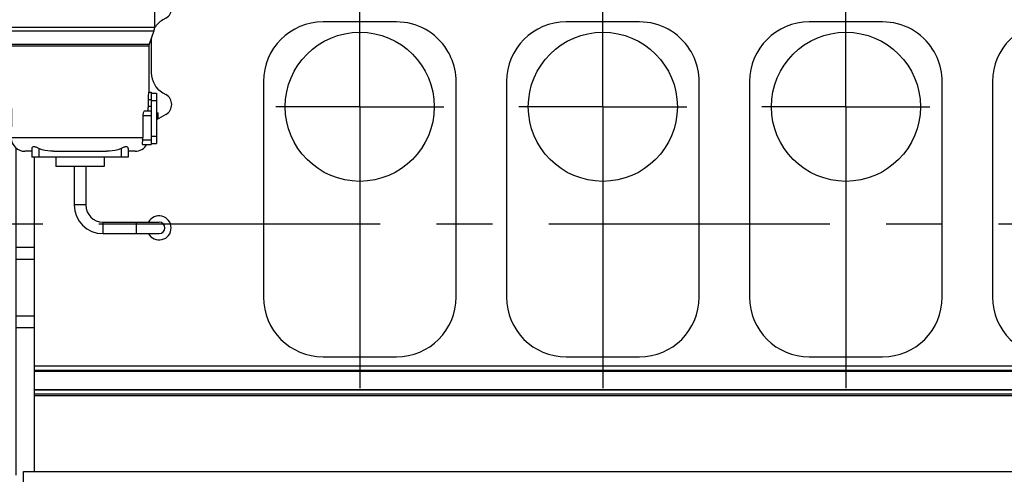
# Model space of a CAD drawing. Header units: millimetres. Extents: x 0 to 1189, y 0 to 841.
# Tile 76 of 173: x 471 to 557, y 584 to 623. Entities that reach past the tile are written whole.
import ezdxf

# ---------------------------------------------------------------- set-up
doc = ezdxf.new("R2010")
doc.units = ezdxf.units.MM
doc.header["$LTSCALE"] = 65.395
doc.linetypes.add('CENTER', pattern=[0.6, 0.375, -0.075, 0.075, -0.075])
for name, color, linetype in [('1907_765000_04_SIMPLE1_A_ABL113', 7, 'CONTINUOUS'), ('1907_765000_04_SIMPLE1_T1_A_PBL114', 7, 'CONTINUOUS'), ('1907_765000_04_SIMPLE1_T2_A_PBL173', 7, 'CONTINUOUS'), ('1937_111000_09_SIMPLE1_D_ABL206', 7, 'CONTINUOUS'), ('1937_111000_09_SIMPLE1_T1_D_PBL207', 7, 'CONTINUOUS'), ('1937_111200_09_SIMPLE1_B_ABL248', 7, 'CONTINUOUS'), ('1937_111200_09_SIMPLE1_T6_B_PBL249', 7, 'CONTINUOUS'), ('1937_111200_09_SIMPLE1_T6_B_PBL271', 7, 'CONTINUOUS'), ('1937_111200_09_SIMPLE1_T6_B_PBL294', 7, 'CONTINUOUS'), ('1937_111200_09_SIMPLE1_T6_B_PBL320', 7, 'CONTINUOUS'), ('32007_060000_TLKGS_KGS_V_ABL4', 7, 'CONTINUOUS'), ('32007_061000_TLKGS_KGS_V_ABL59', 7, 'CONTINUOUS'), ('32007_633500_01_SIMPLE1_T1_X_PBL198', 7, 'CONTINUOUS'), ('32007_633500_01_SIMPLE1_X_ABL197', 7, 'CONTINUOUS'), ('32067_000000_TLKGS_MARKETING_ABL3', 7, 'CONTINUOUS'), ('32067_030000_TLKGS_V_ABL8', 7, 'CONTINUOUS'), ('32067_100000_TLKGS_V_ABL194', 7, 'CONTINUOUS'), ('6M32E_GENSET_GRUNDRAHMEN_ABL66', 7, 'CONTINUOUS'), ('6M32E_GENSET_GRUNDRAHMEN_T1_PBL67', 7, 'CONTINUOUS'), ('6M32E_GENSET_SCHUTZHAUBE_ABL335', 7, 'CONTINUOUS'), ('6M32E_GENSET_SCHUTZHAUBE_T1_PBL336', 7, 'CONTINUOUS'), ('new_view_2_VBL0', 7, 'CONTINUOUS')]:
    doc.layers.add(name, color=color, linetype=linetype)

# ---------------------------------------------------------------- blocks, each defined once
blk = doc.blocks.new('1907_765000_04_SIMPLE1_T1_A_PBL114', base_point=(476.888, 620.331))
at = {"layer": '1907_765000_04_SIMPLE1_T1_A_PBL114', "color": 7, "linetype": 'Continuous'}
for p, q in [((475.046, 635.961), (474.893, 635.696)), ((474.893, 635.696), (477.383, 635.696)), ((475.046, 635.961), (477.231, 635.961)), ((477.231, 635.961), (477.383, 635.696)), ((470.018, 633.834), (470.018, 635.361)), ((470.018, 635.361), (473.151, 635.361)), ((473.074, 635.363), (473.066, 635.361)), ((479.125, 635.361), (482.258, 635.361)), ((479.202, 635.363), (479.211, 635.361)), ((482.258, 633.834), (482.258, 635.361)), ((484.078, 635.196), (482.258, 635.196)), ((484.078, 635.196), (484.078, 632.201)), ((484.078, 634.605), (482.258, 634.605)), ((468.838, 630.961), (468.838, 632.961)), ((468.838, 632.961), (483.438, 632.961)), ((473.114, 630.961), (473.114, 632.961)), ((479.162, 630.961), (479.162, 632.961)), ((483.438, 630.961), (483.438, 632.961)), ((484.078, 632.201), (483.438, 632.201)), ((483.438, 632.081), (483.558, 632.081)), ((483.558, 631.961), (483.438, 631.961)), ((483.678, 628.401), (483.678, 631.841)), ((483.798, 631.841), (483.798, 628.401)), ((468.838, 630.961), (483.438, 630.961)), ((469.378, 630.961), (469.438, 630.737)), ((469.438, 622.485), (469.438, 630.737)), ((469.438, 630.737), (469.638, 629.99)), ((482.898, 630.961), (482.638, 629.99)), ((483.798, 630.912), (486.318, 630.912)), ((486.318, 630.912), (486.318, 628.432)), ((469.638, 629.99), (469.638, 622.662)), ((476.138, 629.99), (469.638, 629.99)), ((476.138, 629.99), (482.638, 629.99)), ((482.638, 629.99), (482.638, 622.662)), ((483.798, 628.401), (483.678, 628.401)), ((483.798, 628.432), (486.318, 628.432)), ((482.638, 625.803), (483.638, 625.227)), ((483.638, 623.495), (483.353, 623.33)), ((469.938, 621.112), (469.438, 622.485)), ((469.686, 622.389), (470.109, 621.225)), ((482.59, 622.389), (482.167, 621.225)), ((469.938, 617.003), (469.938, 621.112)), ((470.138, 621.061), (470.138, 616.876)), ((482.138, 621.061), (482.138, 617.041)), ((482.353, 621.598), (482.353, 618.724)), ((467.458, 610.761), (467.458, 618.761)), ((468.458, 618.761), (467.458, 618.761)), ((468.458, 610.761), (468.458, 618.761)), ((469.942, 617.001), (468.458, 617.001)), ((470.138, 616.876), (469.938, 617.003)), ((470.138, 616.876), (470.138, 616.509)), ((482.133, 617.041), (482.338, 617.041)), ((482.338, 617.041), (482.338, 612.481)), ((482.338, 616.961), (482.818, 616.961)), ((482.818, 616.961), (482.818, 612.561)), ((483.357, 616.989), (483.636, 616.829)), ((482.073, 616.401), (482.073, 615.801)), ((481.62, 615.001), (481.62, 613.081)), ((481.781, 615.401), (482.338, 615.401)), ((482.818, 615.241), (482.969, 615.241)), ((483.638, 615.096), (482.818, 614.622)), ((482.969, 614.761), (482.969, 615.241)), ((482.818, 614.761), (482.969, 614.761)), ((470.278, 612.521), (468.458, 612.521)), ((470.14, 613.012), (470.139, 613.081)), ((481.61, 612.481), (482.338, 612.481)), ((482.338, 612.561), (482.818, 612.561)), ((471.938, 611.881), (471.338, 611.881)), ((471.938, 612.13), (471.938, 611.361)), ((473.814, 611.881), (478.462, 611.881)), ((480.338, 612.13), (480.338, 611.361)), ((480.938, 611.881), (480.338, 611.881)), ((468.458, 610.761), (467.458, 610.761)), ((480.338, 611.361), (471.938, 611.361)), ((474.038, 611.361), (474.038, 610.561)), ((478.238, 611.361), (478.238, 610.561)), ((478.238, 610.561), (474.038, 610.561)), ((475.638, 610.561), (475.638, 607.201)), ((476.638, 610.561), (476.638, 607.201)), ((478.138, 605.701), (483.038, 605.701)), ((478.138, 604.701), (483.038, 604.701))]:
    blk.add_line(p, q, dxfattribs=at)
at = {"layer": '1907_765000_04_SIMPLE1_T1_A_PBL114', "color": 9, "linetype": 'Continuous'}
for p, q in [((470.738, 634.488), (470.738, 635.361)), ((473.074, 635.363), (479.202, 635.363)), ((481.538, 634.488), (481.538, 635.361)), ((470.952, 634.597), (481.325, 634.597)), ((484.078, 632.668), (483.438, 632.668)), ((484.078, 632.241), (483.438, 632.241)), ((482.638, 622.662), (469.638, 622.662)), ((469.686, 622.389), (482.59, 622.389)), ((470.109, 621.225), (482.167, 621.225)), ((470.138, 621.061), (482.138, 621.061)), ((482.073, 616.401), (482.338, 616.401)), ((482.073, 615.801), (482.338, 615.801)), ((482.338, 616.321), (482.818, 616.321)), ((481.62, 615.001), (482.338, 615.001)), ((482.338, 613.201), (482.818, 613.201)), ((470.139, 613.081), (481.62, 613.081)), ((481.601, 612.881), (482.338, 612.881)), ((472.538, 612.13), (472.538, 611.361)), ((479.738, 612.13), (479.738, 611.361)), ((476.638, 607.201), (475.638, 607.201)), ((478.138, 605.701), (478.138, 604.701)), ((481.038, 605.701), (481.038, 604.701))]:
    blk.add_line(p, q, dxfattribs=at)
at = {"layer": '1907_765000_04_SIMPLE1_T1_A_PBL114', "color": 7, "linetype": 'Continuous'}
for centre, radius, start, end in [((476.138, 623.766), 11.995, 95.95858, 104.80007), ((476.138, 623.766), 11.995, 75.19993, 84.04142), ((476.71, 621.555), 14.257, 104.45359, 113.82161), ((475.567, 621.555), 14.257, 66.17839, 75.54641), ((471.724, 632.752), 2.02, 147.62423, 174.08033), ((471.776, 632.729), 2.042, 113.8244, 120.55581), ((480.5, 632.729), 2.042, 59.44419, 66.1756), ((480.552, 632.752), 2.02, 5.91967, 32.37577), ((483.558, 631.841), 0.24, 0, 90), ((483.558, 631.841), 0.12, 0, 90), ((483.138, 624.361), 1, 300, 60.04187), ((470.438, 622.662), 0.8, 180, 199.96452), ((481.838, 622.662), 0.8, 340.03548, 360), ((484.353, 621.598), 2, 120, 148.70597), ((484.353, 621.598), 2, 175.25498, 180), ((469.658, 621.061), 0.48, 0, 19.96452), ((482.618, 621.061), 0.48, 160.03548, 180), ((484.353, 618.724), 2, 180, 240.12077), ((483.138, 615.962), 1, 300, 60.12077), ((471.338, 613.081), 1.2, 183.27717, 270), ((480.938, 613.081), 1.2, 270, 330), ((480.519, 613.081), 1.101, 349.51706, 359.98323), ((478.138, 607.201), 2.5, 180, 270), ((478.138, 607.201), 1.5, 180, 270), ((483.038, 605.201), 1.05, 207.71636, 152.28364), ((483.038, 605.201), 0.5, 270, 90)]:
    blk.add_arc(centre, radius, start, end, dxfattribs=at)
for points, knots in [([(470.018, 633.834), (470.023, 633.843), (470.048, 633.872), (470.091, 633.933), (470.162, 634.015), (470.285, 634.147), (470.473, 634.315), (470.645, 634.433), (470.738, 634.488)], [0, 0, 0, 0, 0.031827, 0.114771, 0.229248, 0.363264, 0.667702, 1, 1, 1, 1]), ([(481.538, 634.488), (481.632, 634.433), (481.764, 634.342), (481.923, 634.208), (482.027, 634.108), (482.112, 634.019), (482.191, 633.921), (482.217, 633.895), (482.263, 633.825), (482.258, 633.834)], [0, 0, 0, 0, 0.33225, 0.489422, 0.636789, 0.770785, 0.885246, 0.968177, 1, 1, 1, 1]), ([(482.133, 617.041), (482.129, 617.041), (482.126, 617.016), (482.116, 616.987), (482.108, 616.925), (482.097, 616.848), (482.088, 616.752), (482.077, 616.601), (482.073, 616.483), (482.073, 616.401)], [0, 0, 0, 0, 0.021457, 0.079464, 0.172368, 0.296633, 0.447569, 0.619529, 1, 1, 1, 1]), ([(470.139, 613.081), (470.143, 613.342), (470.183, 613.919), (470.207, 614.811), (470.177, 615.693), (470.138, 616.258), (470.138, 616.509)], [0, 0, 0, 0, 0.228344, 0.505544, 0.779848, 1, 1, 1, 1]), ([(482.073, 615.801), (482.073, 615.749), (482.071, 615.655), (482.057, 615.528), (482.044, 615.447), (482.014, 615.401), (482, 615.401)], [0, 0, 0, 0, 0.369969, 0.683428, 0.896842, 1, 1, 1, 1]), ([(481.781, 615.401), (481.76, 615.401), (481.71, 615.366), (481.664, 615.279), (481.628, 615.152), (481.62, 615.054), (481.62, 615.001)], [0, 0, 0, 0, 0.138912, 0.35532, 0.651981, 1, 1, 1, 1]), ([(481.601, 612.881), (481.592, 612.83), (481.576, 612.736), (481.56, 612.624), (481.559, 612.551), (481.565, 612.513), (481.583, 612.486), (481.601, 612.481), (481.61, 612.481)], [0, 0, 0, 0, 0.36337, 0.671268, 0.788492, 0.876534, 0.940755, 1, 1, 1, 1]), ([(472.538, 612.13), (472.465, 612.166), (472.359, 612.218), (472.215, 612.266), (472.101, 612.285), (471.975, 612.255), (471.938, 612.166), (471.938, 612.13)], [0, 0, 0, 0, 0.34724, 0.505693, 0.64327, 0.843606, 1, 1, 1, 1]), ([(473.814, 611.881), (473.488, 611.881), (473.044, 611.922), (472.636, 612.081), (472.538, 612.13)], [0, 0, 0, 0, 0.749494, 1, 1, 1, 1]), ([(479.738, 612.13), (479.641, 612.081), (479.232, 611.922), (478.789, 611.881), (478.462, 611.881)], [0, 0, 0, 0, 0.250506, 1, 1, 1, 1]), ([(480.338, 612.13), (480.338, 612.166), (480.301, 612.255), (480.176, 612.285), (480.061, 612.266), (479.917, 612.218), (479.811, 612.166), (479.738, 612.13)], [0, 0, 0, 0, 0.156394, 0.35673, 0.494307, 0.65276, 1, 1, 1, 1])]:
    blk.add_open_spline(points, degree=3, knots=knots, dxfattribs=at)
blk = doc.blocks.new('1907_765000_04_SIMPLE1_T2_A_PBL173', base_point=(466.978, 614.761))
at = {"layer": '1907_765000_04_SIMPLE1_T2_A_PBL173', "color": 7, "linetype": 'Continuous'}
for p, q in [((466.578, 618.761), (466.578, 610.761)), ((466.578, 618.761), (467.378, 618.761)), ((467.378, 618.761), (467.378, 610.761)), ((466.578, 610.761), (467.378, 610.761))]:
    blk.add_line(p, q, dxfattribs=at)
blk = doc.blocks.new('1907_765000_04_SIMPLE1_A_ABL113', base_point=(476.448, 620.331))
at = {"layer": '1907_765000_04_SIMPLE1_T1_A_PBL114'}
blk.add_blockref('1907_765000_04_SIMPLE1_T1_A_PBL114', (476.888, 620.331), dxfattribs=at)
at = {"layer": '1907_765000_04_SIMPLE1_T2_A_PBL173'}
blk.add_blockref('1907_765000_04_SIMPLE1_T2_A_PBL173', (466.978, 614.761), dxfattribs=at)
blk = doc.blocks.new('32007_633500_01_SIMPLE1_T1_X_PBL198', base_point=(471.338, 597.916))
at = {"layer": '32007_633500_01_SIMPLE1_T1_X_PBL198', "color": 7, "linetype": 'Continuous'}
blk.add_line((470.538, 612.191), (470.538, 583.641), dxfattribs=at)
at = {"layer": '32007_633500_01_SIMPLE1_T1_X_PBL198', "color": 9, "linetype": 'Continuous'}
for p, q in [((472.138, 603.487), (470.538, 603.487)), ((472.138, 602.438), (470.538, 602.438)), ((472.138, 597.499), (470.538, 597.499)), ((472.138, 596.478), (470.538, 596.478))]:
    blk.add_line(p, q, dxfattribs=at)
blk = doc.blocks.new('32007_633500_01_SIMPLE1_X_ABL197', base_point=(471.338, 597.916))
at = {"layer": '32007_633500_01_SIMPLE1_T1_X_PBL198'}
blk.add_blockref('32007_633500_01_SIMPLE1_T1_X_PBL198', (471.338, 597.916), dxfattribs=at)
blk = doc.blocks.new('32007_061000_TLKGS_KGS_V_ABL59', base_point=(495.898, 626.181))
at = {"layer": '1907_765000_04_SIMPLE1_A_ABL113'}
blk.add_blockref('1907_765000_04_SIMPLE1_A_ABL113', (476.448, 620.331), dxfattribs=at)
at = {"layer": '32007_633500_01_SIMPLE1_X_ABL197'}
blk.add_blockref('32007_633500_01_SIMPLE1_X_ABL197', (471.338, 597.916), dxfattribs=at)
blk = doc.blocks.new('32007_060000_TLKGS_KGS_V_ABL4', base_point=(478.308, 647.553))
at = {"layer": '32007_061000_TLKGS_KGS_V_ABL59'}
blk.add_blockref('32007_061000_TLKGS_KGS_V_ABL59', (495.898, 626.181), dxfattribs=at)
blk = doc.blocks.new('1937_111000_09_SIMPLE1_T1_D_PBL207', base_point=(552.178, 621.461))
at = {"layer": '1937_111000_09_SIMPLE1_T1_D_PBL207', "color": 7, "linetype": 'Continuous'}
for p, q in [((472.138, 611.361), (472.138, 583.961)), ((595.538, 593.161), (472.138, 593.161)), ((595.538, 591.059), (472.138, 591.059)), ((595.538, 590.561), (472.138, 590.561))]:
    blk.add_line(p, q, dxfattribs=at)
at = {"layer": '1937_111000_09_SIMPLE1_T1_D_PBL207', "color": 9, "linetype": 'Continuous'}
for p, q in [((595.538, 592.761), (472.138, 592.761)), ((595.538, 592.681), (472.138, 592.681)), ((595.538, 591.081), (472.138, 591.081)), ((595.538, 590.721), (472.138, 590.721))]:
    blk.add_line(p, q, dxfattribs=at)
blk = doc.blocks.new('1937_111000_09_SIMPLE1_D_ABL206', base_point=(552.178, 625.805))
at = {"layer": '1937_111000_09_SIMPLE1_T1_D_PBL207'}
blk.add_blockref('1937_111000_09_SIMPLE1_T1_D_PBL207', (552.178, 621.461), dxfattribs=at)
blk = doc.blocks.new('1937_111200_09_SIMPLE1_T6_B_PBL249', base_point=(500.54, 638.857))
at = {"layer": '1937_111200_09_SIMPLE1_T6_B_PBL249', "color": 2, "linetype": 'CENTER'}
for q in [(500.54, 689.21), (493.22, 615.761), (500.54, 588.504), (507.86, 615.761)]:
    blk.add_line((500.54, 615.761), q, dxfattribs=at)
at = {"layer": '1937_111200_09_SIMPLE1_T6_B_PBL249', "color": 7, "linetype": 'Continuous'}
for p, q in [((503.74, 623.161), (497.34, 623.161)), ((492.14, 617.961), (492.14, 599.161)), ((508.94, 599.161), (508.94, 617.957)), ((497.34, 593.961), (503.74, 593.961))]:
    blk.add_line(p, q, dxfattribs=at)
blk.add_circle((500.54, 615.761), 6.5, dxfattribs=at)
for centre, radius, start, end in [((497.34, 617.961), 5.2, 90, 180), ((503.74, 617.961), 5.2, 32.29707, 90), ((503.783, 617.983), 5.152, 23.90049, 32.33615), ((503.724, 617.957), 5.217, 0, 23.90049), ((497.34, 599.161), 5.2, 180, 270), ((503.74, 599.161), 5.2, 270, 360)]:
    blk.add_arc(centre, radius, start, end, dxfattribs=at)
blk = doc.blocks.new('1937_111200_09_SIMPLE1_T6_B_PBL271', base_point=(521.74, 639.239))
at = {"layer": '1937_111200_09_SIMPLE1_T6_B_PBL271', "color": 2, "linetype": 'CENTER'}
for q in [(521.74, 689.692), (514.42, 615.761), (521.74, 588.787), (529.06, 615.761)]:
    blk.add_line((521.74, 615.761), q, dxfattribs=at)
at = {"layer": '1937_111200_09_SIMPLE1_T6_B_PBL271', "color": 7, "linetype": 'Continuous'}
for p, q in [((524.94, 623.161), (518.54, 623.161)), ((513.34, 617.961), (513.34, 599.161)), ((530.14, 599.161), (530.14, 617.957)), ((518.54, 593.961), (524.94, 593.961))]:
    blk.add_line(p, q, dxfattribs=at)
blk.add_circle((521.74, 615.761), 6.5, dxfattribs=at)
for centre, radius, start, end in [((518.54, 617.961), 5.2, 90, 180), ((524.94, 617.961), 5.2, 32.29707, 90), ((524.982, 617.983), 5.152, 23.90049, 32.33615), ((524.923, 617.957), 5.217, 0, 23.90049), ((518.54, 599.161), 5.2, 180, 270), ((524.94, 599.161), 5.2, 270, 360)]:
    blk.add_arc(centre, radius, start, end, dxfattribs=at)
blk = doc.blocks.new('1937_111200_09_SIMPLE1_T6_B_PBL294', base_point=(542.94, 639.079))
at = {"layer": '1937_111200_09_SIMPLE1_T6_B_PBL294', "color": 2, "linetype": 'CENTER'}
for q in [(542.94, 689.05), (535.62, 615.761), (542.94, 589.107), (550.26, 615.761)]:
    blk.add_line((542.94, 615.761), q, dxfattribs=at)
at = {"layer": '1937_111200_09_SIMPLE1_T6_B_PBL294', "color": 7, "linetype": 'Continuous'}
for p, q in [((546.14, 623.161), (539.74, 623.161)), ((534.54, 617.961), (534.54, 599.161)), ((551.34, 599.161), (551.34, 617.957)), ((539.74, 593.961), (546.14, 593.961))]:
    blk.add_line(p, q, dxfattribs=at)
blk.add_circle((542.94, 615.761), 6.5, dxfattribs=at)
for centre, radius, start, end in [((539.74, 617.961), 5.2, 90, 180), ((546.14, 617.961), 5.2, 32.29707, 90), ((546.182, 617.983), 5.152, 23.90049, 32.33615), ((546.123, 617.957), 5.217, 0, 23.90049), ((539.74, 599.161), 5.2, 180, 270), ((546.14, 599.161), 5.2, 270, 360)]:
    blk.add_arc(centre, radius, start, end, dxfattribs=at)
blk = doc.blocks.new('1937_111200_09_SIMPLE1_T6_B_PBL320', base_point=(564.139, 638.758))
at = {"layer": '1937_111200_09_SIMPLE1_T6_B_PBL320', "color": 7, "linetype": 'Continuous'}
blk.add_line((555.739, 617.961), (555.739, 599.161), dxfattribs=at)
for centre, start, end in [((560.939, 617.961), 90, 180), ((560.939, 599.161), 180, 270)]:
    blk.add_arc(centre, 5.2, start, end, dxfattribs=at)
blk = doc.blocks.new('1937_111200_09_SIMPLE1_B_ABL248', base_point=(561.879, 639.098))
at = {"layer": '1937_111200_09_SIMPLE1_T6_B_PBL249'}
blk.add_blockref('1937_111200_09_SIMPLE1_T6_B_PBL249', (500.54, 638.857), dxfattribs=at)
at = {"layer": '1937_111200_09_SIMPLE1_T6_B_PBL271'}
blk.add_blockref('1937_111200_09_SIMPLE1_T6_B_PBL271', (521.74, 639.239), dxfattribs=at)
at = {"layer": '1937_111200_09_SIMPLE1_T6_B_PBL294'}
blk.add_blockref('1937_111200_09_SIMPLE1_T6_B_PBL294', (542.94, 639.079), dxfattribs=at)
at = {"layer": '1937_111200_09_SIMPLE1_T6_B_PBL320'}
blk.add_blockref('1937_111200_09_SIMPLE1_T6_B_PBL320', (564.139, 638.758), dxfattribs=at)
blk = doc.blocks.new('32067_100000_TLKGS_V_ABL194', base_point=(551.338, 635.506))
at = {"layer": '1937_111000_09_SIMPLE1_D_ABL206'}
blk.add_blockref('1937_111000_09_SIMPLE1_D_ABL206', (552.178, 625.805), dxfattribs=at)
at = {"layer": '1937_111200_09_SIMPLE1_B_ABL248'}
blk.add_blockref('1937_111200_09_SIMPLE1_B_ABL248', (561.879, 639.098), dxfattribs=at)
blk = doc.blocks.new('32067_030000_TLKGS_V_ABL8', base_point=(524.768, 650.451))
at = {"layer": '32067_100000_TLKGS_V_ABL194'}
blk.add_blockref('32067_100000_TLKGS_V_ABL194', (551.338, 635.506), dxfattribs=at)
blk = doc.blocks.new('32067_000000_TLKGS_MARKETING_ABL3', base_point=(526.532, 650.451))
at = {"layer": '32007_060000_TLKGS_KGS_V_ABL4'}
blk.add_blockref('32007_060000_TLKGS_KGS_V_ABL4', (478.308, 647.553), dxfattribs=at)
at = {"layer": '32067_030000_TLKGS_V_ABL8'}
blk.add_blockref('32067_030000_TLKGS_V_ABL8', (524.768, 650.451), dxfattribs=at)
blk = doc.blocks.new('6M32E_GENSET_GRUNDRAHMEN_T1_PBL67', base_point=(615.558, 558.761))
at = {"layer": '6M32E_GENSET_GRUNDRAHMEN_T1_PBL67', "color": 7, "linetype": 'Continuous'}
for p, q in [((471.218, 580.043), (471.218, 583.961)), ((471.218, 583.961), (773.618, 583.961))]:
    blk.add_line(p, q, dxfattribs=at)
blk = doc.blocks.new('6M32E_GENSET_GRUNDRAHMEN_ABL66', base_point=(615.558, 558.761))
at = {"layer": '6M32E_GENSET_GRUNDRAHMEN_T1_PBL67'}
blk.add_blockref('6M32E_GENSET_GRUNDRAHMEN_T1_PBL67', (615.558, 558.761), dxfattribs=at)
blk = doc.blocks.new('6M32E_GENSET_SCHUTZHAUBE_T1_PBL336', base_point=(617.353, 609.861))
at = {"layer": '6M32E_GENSET_SCHUTZHAUBE_T1_PBL336', "color": 2, "linetype": 'CENTER'}
blk.add_line((438.553, 605.561), (796.153, 605.561), dxfattribs=at)
blk = doc.blocks.new('6M32E_GENSET_SCHUTZHAUBE_ABL335', base_point=(617.353, 609.861))
at = {"layer": '6M32E_GENSET_SCHUTZHAUBE_T1_PBL336'}
blk.add_blockref('6M32E_GENSET_SCHUTZHAUBE_T1_PBL336', (617.353, 609.861), dxfattribs=at)
blk = doc.blocks.new('NEW_VIEW_2_VBL0', base_point=(603.51, 637.661))
at = {"layer": '32067_000000_TLKGS_MARKETING_ABL3'}
blk.add_blockref('32067_000000_TLKGS_MARKETING_ABL3', (526.532, 650.451), dxfattribs=at)
at = {"layer": '6M32E_GENSET_GRUNDRAHMEN_ABL66'}
blk.add_blockref('6M32E_GENSET_GRUNDRAHMEN_ABL66', (615.558, 558.761), dxfattribs=at)
at = {"layer": '6M32E_GENSET_SCHUTZHAUBE_ABL335'}
blk.add_blockref('6M32E_GENSET_SCHUTZHAUBE_ABL335', (617.353, 609.861), dxfattribs=at)

msp = doc.modelspace()

# ---------------------------------------------------------------- block references
at = {"layer": 'new_view_2_VBL0'}
msp.add_blockref('NEW_VIEW_2_VBL0', (603.51017, 637.66074), dxfattribs=at)

doc.saveas('drawing.dxf')
